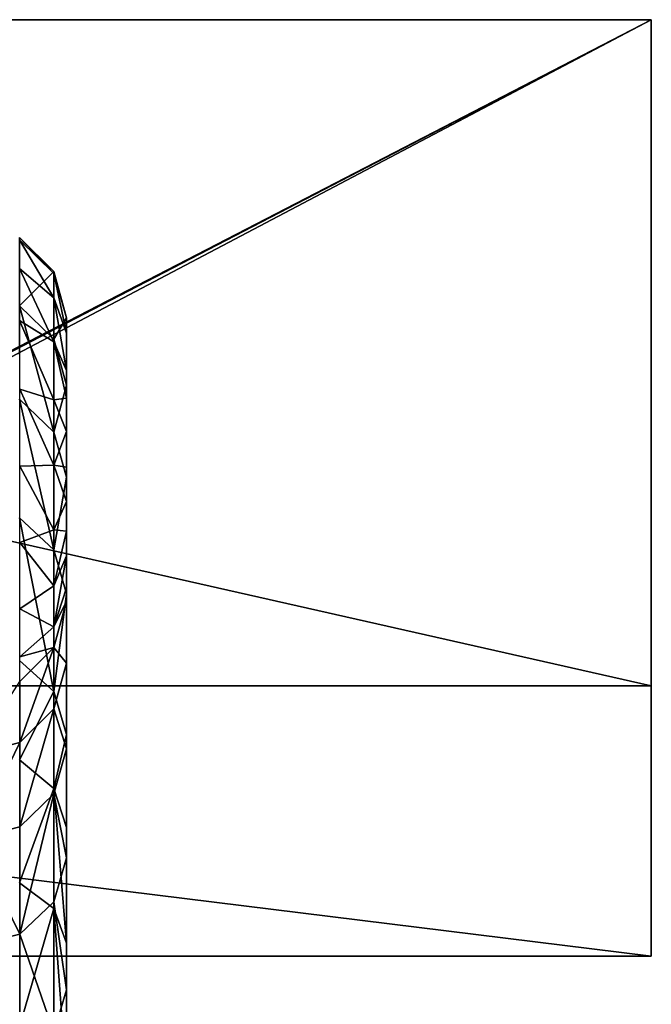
# Model space of a CAD drawing. Header units: millimetres. Extents: x -19.8 to 19.8, y 0 to 36.4.
# Tile 7 of 81: x -10.8 to -9.5, y 5.4 to 7.5. Entities that reach past the tile are written whole.
import ezdxf

# ---------------------------------------------------------------- set-up
doc = ezdxf.new("R2010")
doc.units = ezdxf.units.MM
doc.header["$LTSCALE"] = 65.185185
for name, color, linetype in [('151', 7, 'CONTINUOUS'), ('152', 7, 'CONTINUOUS'), ('153', 7, 'CONTINUOUS'), ('154', 7, 'CONTINUOUS'), ('155', 7, 'CONTINUOUS'), ('213', 7, 'CONTINUOUS'), ('214', 7, 'CONTINUOUS'), ('216', 7, 'CONTINUOUS'), ('236', 7, 'CONTINUOUS'), ('237', 7, 'CONTINUOUS'), ('238', 7, 'CONTINUOUS'), ('53', 7, 'CONTINUOUS')]:
    doc.layers.add(name, color=color, linetype=linetype)

msp = doc.modelspace()

# ---------------------------------------------------------------- linework, layer by layer
at = {"layer": '151', "linetype": 'Continuous'}
for points in [[(-10.8501, 5.9188, -10.1625), (-10.7768, 6.0647, -10.5727), (-10.8501, 6.1309, -10.5414), (-10.8501, 5.9188, -10.1625)], [(-10.7768, 5.8575, -10.2026), (-10.7768, 6.0647, -10.5727), (-10.8501, 5.9188, -10.1625), (-10.7768, 5.8575, -10.2026)], [(-10.7768, 5.8575, -10.2026), (-10.75, 5.9735, -10.6141), (-10.7768, 6.0647, -10.5727), (-10.7768, 5.8575, -10.2026)], [(-10.75, 5.7744, -10.258), (-10.75, 5.9735, -10.6141), (-10.7768, 5.8575, -10.2026), (-10.75, 5.7744, -10.258)], [(-10.8501, 5.6564, -9.8165), (-10.7768, 5.8575, -10.2026), (-10.8501, 5.9188, -10.1625), (-10.8501, 5.6564, -9.8165)], [(-10.7768, 5.6013, -9.8647), (-10.7768, 5.8575, -10.2026), (-10.8501, 5.6564, -9.8165), (-10.7768, 5.6013, -9.8647)], [(-10.75, 5.5276, -9.9327), (-10.75, 5.7744, -10.258), (-10.7768, 5.8575, -10.2026), (-10.75, 5.5276, -9.9327)], [(-10.7768, 5.6013, -9.8647), (-10.75, 5.5276, -9.9327), (-10.7768, 5.8575, -10.2026), (-10.7768, 5.6013, -9.8647)], [(-10.8501, 5.3489, -9.51), (-10.7768, 5.6013, -9.8647), (-10.8501, 5.6564, -9.8165), (-10.8501, 5.3489, -9.51)], [(-10.7768, 5.3009, -9.5653), (-10.7768, 5.6013, -9.8647), (-10.8501, 5.3489, -9.51), (-10.7768, 5.3009, -9.5653)], [(-10.75, 5.2356, -9.641), (-10.75, 5.5276, -9.9327), (-10.7768, 5.6013, -9.8647), (-10.75, 5.2356, -9.641)], [(-10.7768, 5.3009, -9.5653), (-10.75, 5.2356, -9.641), (-10.7768, 5.6013, -9.8647), (-10.7768, 5.3009, -9.5653)]]:
    msp.add_3dface(points, dxfattribs=at)
at = {"layer": '152', "linetype": 'Continuous'}
for points in [[(-10.8501, 6.8891, -12.862), (-10.7768, 6.9622, -13.6745), (-10.8501, 7.0347, -13.6639), (-10.8501, 6.8891, -12.862)], [(-10.7768, 6.8176, -12.8779), (-10.7768, 6.9622, -13.6745), (-10.8501, 6.8891, -12.862), (-10.7768, 6.8176, -12.8779)], [(-10.7768, 6.8176, -12.8779), (-10.75, 6.8632, -13.689), (-10.7768, 6.9622, -13.6745), (-10.7768, 6.8176, -12.8779)], [(-10.7768, 6.6191, -12.093), (-10.7768, 6.8176, -12.8779), (-10.8501, 6.8891, -12.862), (-10.7768, 6.6191, -12.093)], [(-10.8501, 6.6892, -12.0718), (-10.7768, 6.6191, -12.093), (-10.8501, 6.8891, -12.862), (-10.8501, 6.6892, -12.0718)], [(-10.75, 6.7197, -12.8985), (-10.75, 6.8632, -13.689), (-10.7768, 6.8176, -12.8779), (-10.75, 6.7197, -12.8985)], [(-10.7768, 6.6191, -12.093), (-10.75, 6.7197, -12.8985), (-10.7768, 6.8176, -12.8779), (-10.7768, 6.6191, -12.093)], [(-10.75, 6.5227, -12.1197), (-10.75, 6.7197, -12.8985), (-10.7768, 6.6191, -12.093), (-10.75, 6.5227, -12.1197)], [(-10.7768, 6.3678, -11.3234), (-10.7768, 6.6191, -12.093), (-10.8501, 6.6892, -12.0718), (-10.7768, 6.3678, -11.3234)], [(-10.8501, 6.4361, -11.2971), (-10.7768, 6.3678, -11.3234), (-10.8501, 6.6892, -12.0718), (-10.8501, 6.4361, -11.2971)], [(-10.7768, 6.3678, -11.3234), (-10.75, 6.5227, -12.1197), (-10.7768, 6.6191, -12.093), (-10.7768, 6.3678, -11.3234)], [(-10.75, 6.2735, -11.3567), (-10.75, 6.5227, -12.1197), (-10.7768, 6.3678, -11.3234), (-10.75, 6.2735, -11.3567)], [(-10.8501, 6.1309, -10.5414), (-10.7768, 6.0647, -10.5727), (-10.8501, 6.4361, -11.2971), (-10.8501, 6.1309, -10.5414)], [(-10.7768, 6.0647, -10.5727), (-10.7768, 6.3678, -11.3234), (-10.8501, 6.4361, -11.2971), (-10.7768, 6.0647, -10.5727)], [(-10.7768, 6.0647, -10.5727), (-10.75, 6.2735, -11.3567), (-10.7768, 6.3678, -11.3234), (-10.7768, 6.0647, -10.5727)], [(-10.75, 5.9735, -10.6141), (-10.75, 6.2735, -11.3567), (-10.7768, 6.0647, -10.5727), (-10.75, 5.9735, -10.6141)]]:
    msp.add_3dface(points, dxfattribs=at)
at = {"layer": '153', "linetype": 'Continuous'}
for points in [[(-10.8501, 7.0347, -13.6639), (-10.7768, 6.9622, -13.6745), (-10.7768, 6.9581, -13.8154), (-10.8501, 7.0347, -13.6639)], [(-10.8501, 7.0347, -13.6639), (-10.7768, 6.9581, -13.8154), (-10.8501, 7.0298, -13.8303), (-10.8501, 7.0347, -13.6639)], [(-10.7768, 6.9581, -13.8154), (-10.7768, 6.906, -13.9465), (-10.8501, 7.0298, -13.8303), (-10.7768, 6.9581, -13.8154)], [(-10.8501, 7.0298, -13.8303), (-10.7768, 6.906, -13.9465), (-10.8501, 6.9683, -13.9849), (-10.8501, 7.0298, -13.8303)], [(-10.7768, 6.906, -13.9465), (-10.7768, 6.8122, -14.0517), (-10.8501, 6.9683, -13.9849), (-10.7768, 6.906, -13.9465)], [(-10.8501, 6.9683, -13.9849), (-10.7768, 6.8122, -14.0517), (-10.8501, 6.8576, -14.1092), (-10.8501, 6.9683, -13.9849)], [(-10.75, 6.8632, -13.689), (-10.75, 6.8633, -13.7775), (-10.7768, 6.9622, -13.6745), (-10.75, 6.8632, -13.689)], [(-10.7768, 6.9622, -13.6745), (-10.75, 6.8633, -13.7775), (-10.7768, 6.9581, -13.8154), (-10.7768, 6.9622, -13.6745)], [(-10.75, 6.8633, -13.7775), (-10.75, 6.8304, -13.8775), (-10.7768, 6.9581, -13.8154), (-10.75, 6.8633, -13.7775)], [(-10.7768, 6.9581, -13.8154), (-10.75, 6.8304, -13.8775), (-10.7768, 6.906, -13.9465), (-10.7768, 6.9581, -13.8154)], [(-10.75, 6.8304, -13.8775), (-10.75, 6.7507, -13.9728), (-10.7768, 6.906, -13.9465), (-10.75, 6.8304, -13.8775)], [(-10.7768, 6.906, -13.9465), (-10.75, 6.7507, -13.9728), (-10.7768, 6.8122, -14.0517), (-10.7768, 6.906, -13.9465)], [(-10.7768, 6.8122, -14.0517), (-10.7768, 6.6881, -14.1186), (-10.8501, 6.8576, -14.1092), (-10.7768, 6.8122, -14.0517)], [(-10.8501, 6.8576, -14.1092), (-10.7768, 6.6881, -14.1186), (-10.85, 6.7111, -14.1882), (-10.8501, 6.8576, -14.1092)], [(-10.75, 6.7507, -13.9728), (-10.75, 6.6913, -14.0098), (-10.7768, 6.8122, -14.0517), (-10.75, 6.7507, -13.9728)], [(-10.7768, 6.8122, -14.0517), (-10.75, 6.6913, -14.0098), (-10.7768, 6.6881, -14.1186), (-10.7768, 6.8122, -14.0517)], [(-10.7768, 6.6881, -14.1186), (-10.7768, 6.5486, -14.1389), (-10.85, 6.7111, -14.1882), (-10.7768, 6.6881, -14.1186)], [(-10.85, 6.7111, -14.1882), (-10.7768, 6.5486, -14.1389), (-10.85, 6.5464, -14.2122), (-10.85, 6.7111, -14.1882)], [(-10.75, 6.6913, -14.0098), (-10.75, 6.6203, -14.0333), (-10.7768, 6.6881, -14.1186), (-10.75, 6.6913, -14.0098)], [(-10.7768, 6.6881, -14.1186), (-10.75, 6.6203, -14.0333), (-10.7768, 6.5486, -14.1389), (-10.7768, 6.6881, -14.1186)], [(-10.75, 6.6203, -14.0333), (-10.75, 6.5439, -14.0386), (-10.7768, 6.5486, -14.1389), (-10.75, 6.6203, -14.0333)], [(-10.7768, 6.5486, -14.1389), (-10.7768, 6.4105, -14.1103), (-10.85, 6.5464, -14.2122), (-10.7768, 6.5486, -14.1389)], [(-10.85, 6.5464, -14.2122), (-10.7768, 6.4105, -14.1103), (-10.85, 6.3834, -14.1784), (-10.85, 6.5464, -14.2122)], [(-10.75, 6.5439, -14.0386), (-10.75, 6.4709, -14.0256), (-10.7768, 6.5486, -14.1389), (-10.75, 6.5439, -14.0386)], [(-10.7768, 6.5486, -14.1389), (-10.75, 6.4709, -14.0256), (-10.7768, 6.4105, -14.1103), (-10.7768, 6.5486, -14.1389)], [(-10.75, 6.4709, -14.0256), (-10.75, 6.4072, -13.9978), (-10.7768, 6.4105, -14.1103), (-10.75, 6.4709, -14.0256)], [(-10.7768, 6.4105, -14.1103), (-10.7768, 6.2906, -14.0362), (-10.85, 6.3834, -14.1784), (-10.7768, 6.4105, -14.1103)], [(-10.7768, 6.4105, -14.1103), (-10.75, 6.4072, -13.9978), (-10.7768, 6.2906, -14.0362), (-10.7768, 6.4105, -14.1103)], [(-10.75, 6.4072, -13.9978), (-10.75, 6.3551, -13.9597), (-10.7768, 6.2906, -14.0362), (-10.75, 6.4072, -13.9978)], [(-10.85, 6.3834, -14.1784), (-10.7768, 6.2906, -14.0362), (-10.85, 6.2419, -14.0909), (-10.85, 6.3834, -14.1784)], [(-10.7768, 6.2906, -14.0362), (-10.75, 6.3551, -13.9597), (-10.7767, 6.2033, -13.9255), (-10.7768, 6.2906, -14.0362)], [(-10.75, 6.3551, -13.9597), (-10.75, 6.2865, -13.8688), (-10.7767, 6.2033, -13.9255), (-10.75, 6.3551, -13.9597)], [(-10.7768, 6.2906, -14.0362), (-10.7767, 6.2033, -13.9255), (-10.85, 6.2419, -14.0909), (-10.7768, 6.2906, -14.0362)], [(-10.75, 6.2865, -13.8688), (-10.75, 6.2579, -13.7766), (-10.7767, 6.2033, -13.9255), (-10.75, 6.2865, -13.8688)], [(-10.7767, 6.2033, -13.9255), (-10.75, 6.2579, -13.7766), (-10.7767, 6.1592, -13.7916), (-10.7767, 6.2033, -13.9255)], [(-10.85, 6.2419, -14.0909), (-10.7767, 6.2033, -13.9255), (-10.85, 6.1388, -13.9602), (-10.85, 6.2419, -14.0909)], [(-10.7767, 6.2033, -13.9255), (-10.7767, 6.1592, -13.7916), (-10.85, 6.1388, -13.9602), (-10.7767, 6.2033, -13.9255)], [(-10.85, 6.1388, -13.9602), (-10.7767, 6.1592, -13.7916), (-10.85, 6.0866, -13.8022), (-10.85, 6.1388, -13.9602)]]:
    msp.add_3dface(points, dxfattribs=at)
at = {"layer": '154', "linetype": 'Continuous'}
for points in [[(-10.75, 6.2579, -13.7766), (-10.75, 6.1258, -13.0276), (-10.7767, 6.1592, -13.7916), (-10.75, 6.2579, -13.7766)], [(-10.85, 6.0866, -13.8022), (-10.7767, 6.1592, -13.7916), (-10.85, 5.9564, -13.0635), (-10.85, 6.0866, -13.8022)], [(-10.7767, 6.1592, -13.7916), (-10.7767, 6.028, -13.0481), (-10.85, 5.9564, -13.0635), (-10.7767, 6.1592, -13.7916)], [(-10.7767, 6.1592, -13.7916), (-10.75, 6.1258, -13.0276), (-10.7767, 6.028, -13.0481), (-10.7767, 6.1592, -13.7916)], [(-10.75, 6.1258, -13.0276), (-10.75, 5.9429, -12.2884), (-10.7767, 6.028, -13.0481), (-10.75, 6.1258, -13.0276)], [(-10.95, 5.9302, -13.0692), (-10.85, 6.0866, -13.8022), (-10.85, 5.9564, -13.0635), (-10.95, 5.9302, -13.0692)], [(-10.7767, 6.028, -13.0481), (-10.7767, 5.8467, -12.3152), (-10.85, 5.7762, -12.3354), (-10.7767, 6.028, -13.0481)], [(-10.85, 5.9564, -13.0635), (-10.7767, 6.028, -13.0481), (-10.85, 5.7762, -12.3354), (-10.85, 5.9564, -13.0635)], [(-10.7767, 6.028, -13.0481), (-10.75, 5.9429, -12.2884), (-10.7767, 5.8467, -12.3152), (-10.7767, 6.028, -13.0481)], [(-10.95, 5.7504, -12.3427), (-10.95, 5.9302, -13.0692), (-10.85, 5.9564, -13.0635), (-10.95, 5.7504, -12.3427)], [(-10.95, 5.7504, -12.3427), (-10.85, 5.9564, -13.0635), (-10.85, 5.7762, -12.3354), (-10.95, 5.7504, -12.3427)], [(-10.75, 5.9429, -12.2884), (-10.75, 5.7098, -11.5623), (-10.7767, 5.8467, -12.3152), (-10.75, 5.9429, -12.2884)], [(-10.7767, 5.8467, -12.3152), (-10.7767, 5.6159, -11.5964), (-10.85, 5.5469, -11.6212), (-10.7767, 5.8467, -12.3152)], [(-10.85, 5.7762, -12.3354), (-10.7767, 5.8467, -12.3152), (-10.85, 5.5469, -11.6212), (-10.85, 5.7762, -12.3354)], [(-10.7767, 5.8467, -12.3152), (-10.75, 5.7098, -11.5623), (-10.7767, 5.6159, -11.5964), (-10.7767, 5.8467, -12.3152)], [(-10.95, 5.7504, -12.3427), (-10.85, 5.7762, -12.3354), (-10.85, 5.5469, -11.6212), (-10.95, 5.7504, -12.3427)], [(-10.95, 5.5217, -11.6301), (-10.95, 5.7504, -12.3427), (-10.85, 5.5469, -11.6212), (-10.95, 5.5217, -11.6301)], [(-10.75, 5.7098, -11.5623), (-10.75, 5.4275, -10.8526), (-10.7767, 5.6159, -11.5964), (-10.75, 5.7098, -11.5623)], [(-10.7767, 5.6159, -11.5964), (-10.7767, 5.3368, -10.8949), (-10.85, 5.5469, -11.6212), (-10.7767, 5.6159, -11.5964)], [(-10.7767, 5.6159, -11.5964), (-10.75, 5.4275, -10.8526), (-10.7767, 5.3368, -10.8949), (-10.7767, 5.6159, -11.5964)], [(-10.95, 5.5217, -11.6301), (-10.85, 5.5469, -11.6212), (-10.85, 5.2697, -10.9243), (-10.95, 5.5217, -11.6301)], [(-10.85, 5.5469, -11.6212), (-10.7767, 5.3368, -10.8949), (-10.85, 5.2697, -10.9243), (-10.85, 5.5469, -11.6212)], [(-10.95, 5.2451, -10.935), (-10.95, 5.5217, -11.6301), (-10.85, 5.2697, -10.9243), (-10.95, 5.2451, -10.935)]]:
    msp.add_3dface(points, dxfattribs=at)
at = {"layer": '155', "linetype": 'Continuous'}
msp.add_3dface([(-10.75, 5.4275, -10.8526), (-10.75, 5.2418, -10.5246), (-10.7767, 5.3368, -10.8949), (-10.75, 5.4275, -10.8526)], dxfattribs=at)
at = {"layer": '213', "linetype": 'Continuous'}
for points in [[(-15.8, 7.5), (-9.5, 7.5), (-15.8, 7.5, -22.0461), (-15.8, 7.5)], [(-15.8, 7.5, -22.0461), (-9.5, 7.5), (-15.5706, 7.5, -22.1516), (-15.8, 7.5, -22.0461)], [(-15.5706, 7.5, -22.1516), (-9.5, 7.5), (-15.376, 7.5, -22.3106), (-15.5706, 7.5, -22.1516)], [(-15.376, 7.5, -22.3106), (-9.5, 7.5), (-15.2268, 7.5, -22.513), (-15.376, 7.5, -22.3106)], [(-15.2268, 7.5, -22.513), (-9.5, 7.5), (-15.1328, 7.5, -22.7464), (-15.2268, 7.5, -22.513)], [(-15.1328, 7.5, -22.7464), (-9.5, 7.5), (-15.1, 7.5, -23), (-15.1328, 7.5, -22.7464)], [(-15.1, 7.5, -23), (-9.5, 7.5), (-15.1, 7.5, -29.5), (-15.1, 7.5, -23)], [(-15.1, 7.5, -29.5), (-9.5, 7.5), (-15.0618, 7.5, -29.6916), (-15.1, 7.5, -29.5)], [(-15.0618, 7.5, -29.6916), (-9.5, 7.5), (-14.9536, 7.5, -29.8536), (-15.0618, 7.5, -29.6916)], [(-14.9536, 7.5, -29.8536), (-9.5, 7.5), (-14.7916, 7.5, -29.9618), (-14.9536, 7.5, -29.8536)], [(-9.5, 7.5), (-14.6, 7.5, -30), (-14.7916, 7.5, -29.9618), (-9.5, 7.5)], [(-9.5, 7.5, -30), (-14.6, 7.5, -30), (-9.5, 7.5), (-9.5, 7.5, -30)]]:
    msp.add_3dface(points, dxfattribs=at)
at = {"layer": '214', "linetype": 'Continuous'}
for points in [[(-9.5, 7.5), (-15.8, 7.5), (-9.5, 6.077), (-9.5, 7.5)], [(-9.5, 6.077), (-15.8, 7.5), (-14.177, 6.077), (-9.5, 6.077)]]:
    msp.add_3dface(points, dxfattribs=at)
at = {"layer": '216', "linetype": 'Continuous'}
for points in [[(-14.6, 7.5, -30), (-9.5, 7.5, -30), (-13.45, 5.4598, -30), (-14.6, 7.5, -30)], [(-13.45, 5.4598, -30), (-9.5, 7.5, -30), (-13.38, 5.4886, -30), (-13.45, 5.4598, -30)], [(-13.38, 5.4886, -30), (-9.5, 7.5, -30), (-13.3, 5.5, -30), (-13.38, 5.4886, -30)], [(-13.3, 5.5, -30), (-9.5, 7.5, -30), (-9.5, 5.5, -30), (-13.3, 5.5, -30)]]:
    msp.add_3dface(points, dxfattribs=at)
at = {"layer": '236', "linetype": 'Continuous'}
for points in [[(-13.3, 5.5, -30), (-9.5, 5.5, -30), (-9.5, 5.5, -0.9994), (-13.3, 5.5, -30)], [(-13.3, 5.5, -0.9994), (-13.3, 5.5, -30), (-9.5, 5.5, -0.9994), (-13.3, 5.5, -0.9994)]]:
    msp.add_3dface(points, dxfattribs=at)
at = {"layer": '237', "linetype": 'Continuous'}
for points in [[(-9.5, 7.5, -30), (-9.5, 7.5), (-9.5, 5.5, -30), (-9.5, 7.5, -30)], [(-9.5, 7.5), (-9.5, 6.077), (-9.5, 5.5, -0.9994), (-9.5, 7.5)], [(-9.5, 5.5, -30), (-9.5, 7.5), (-9.5, 5.5, -0.9994), (-9.5, 5.5, -30)]]:
    msp.add_3dface(points, dxfattribs=at)
at = {"layer": '238', "linetype": 'Continuous'}
for points in [[(-9.5, 6.077), (-14.177, 6.077), (-9.5, 5.5, -0.9994), (-9.5, 6.077)], [(-14.177, 6.077), (-13.3, 5.5, -0.9994), (-9.5, 5.5, -0.9994), (-14.177, 6.077)]]:
    msp.add_3dface(points, dxfattribs=at)
at = {"layer": '53', "linetype": 'Continuous'}
for points in [[(-10.75, 6.8633, -13.7775), (-10.75, 6.8632, -13.689), (-10.75, 6.2579, -13.7766), (-10.75, 6.8633, -13.7775)], [(-10.75, 6.8304, -13.8775), (-10.75, 6.8633, -13.7775), (-10.75, 6.2865, -13.8688), (-10.75, 6.8304, -13.8775)], [(-10.75, 6.2865, -13.8688), (-10.75, 6.8633, -13.7775), (-10.75, 6.2579, -13.7766), (-10.75, 6.2865, -13.8688)], [(-10.75, 6.8632, -13.689), (-10.75, 6.7197, -12.8985), (-10.75, 6.1258, -13.0276), (-10.75, 6.8632, -13.689)], [(-10.75, 6.2579, -13.7766), (-10.75, 6.8632, -13.689), (-10.75, 6.1258, -13.0276), (-10.75, 6.2579, -13.7766)], [(-10.75, 6.7507, -13.9728), (-10.75, 6.8304, -13.8775), (-10.75, 6.3551, -13.9597), (-10.75, 6.7507, -13.9728)], [(-10.75, 6.3551, -13.9597), (-10.75, 6.8304, -13.8775), (-10.75, 6.2865, -13.8688), (-10.75, 6.3551, -13.9597)], [(-10.75, 6.6913, -14.0098), (-10.75, 6.7507, -13.9728), (-10.75, 6.4072, -13.9978), (-10.75, 6.6913, -14.0098)], [(-10.75, 6.4072, -13.9978), (-10.75, 6.7507, -13.9728), (-10.75, 6.3551, -13.9597), (-10.75, 6.4072, -13.9978)], [(-10.75, 6.7197, -12.8985), (-10.75, 6.5227, -12.1197), (-10.75, 5.9429, -12.2884), (-10.75, 6.7197, -12.8985)], [(-10.75, 6.1258, -13.0276), (-10.75, 6.7197, -12.8985), (-10.75, 5.9429, -12.2884), (-10.75, 6.1258, -13.0276)], [(-10.75, 6.6203, -14.0333), (-10.75, 6.6913, -14.0098), (-10.75, 6.4709, -14.0256), (-10.75, 6.6203, -14.0333)], [(-10.75, 6.4709, -14.0256), (-10.75, 6.6913, -14.0098), (-10.75, 6.4072, -13.9978), (-10.75, 6.4709, -14.0256)], [(-10.75, 6.5439, -14.0386), (-10.75, 6.6203, -14.0333), (-10.75, 6.4709, -14.0256), (-10.75, 6.5439, -14.0386)], [(-10.75, 6.5227, -12.1197), (-10.75, 6.2735, -11.3567), (-10.75, 5.7098, -11.5623), (-10.75, 6.5227, -12.1197)], [(-10.75, 5.9429, -12.2884), (-10.75, 6.5227, -12.1197), (-10.75, 5.7098, -11.5623), (-10.75, 5.9429, -12.2884)], [(-10.75, 6.2735, -11.3567), (-10.75, 5.9735, -10.6141), (-10.75, 5.4275, -10.8526), (-10.75, 6.2735, -11.3567)], [(-10.75, 5.7098, -11.5623), (-10.75, 6.2735, -11.3567), (-10.75, 5.4275, -10.8526), (-10.75, 5.7098, -11.5623)], [(-10.75, 5.9735, -10.6141), (-10.75, 5.7744, -10.258), (-10.75, 5.2418, -10.5246), (-10.75, 5.9735, -10.6141)], [(-10.75, 5.4275, -10.8526), (-10.75, 5.9735, -10.6141), (-10.75, 5.2418, -10.5246), (-10.75, 5.4275, -10.8526)], [(-10.75, 5.7744, -10.258), (-10.75, 5.5276, -9.9327), (-10.75, 5.0006, -10.2311), (-10.75, 5.7744, -10.258)], [(-10.75, 5.2418, -10.5246), (-10.75, 5.7744, -10.258), (-10.75, 5.0006, -10.2311), (-10.75, 5.2418, -10.5246)], [(-10.75, 5.5276, -9.9327), (-10.75, 5.2356, -9.641), (-10.75, 4.3849, -9.7876), (-10.75, 5.5276, -9.9327)], [(-10.75, 5.0006, -10.2311), (-10.75, 5.5276, -9.9327), (-10.75, 4.7111, -9.9823), (-10.75, 5.0006, -10.2311)], [(-10.75, 4.7111, -9.9823), (-10.75, 5.5276, -9.9327), (-10.75, 4.3849, -9.7876), (-10.75, 4.7111, -9.9823)]]:
    msp.add_3dface(points, dxfattribs=at)

doc.saveas('drawing.dxf')
